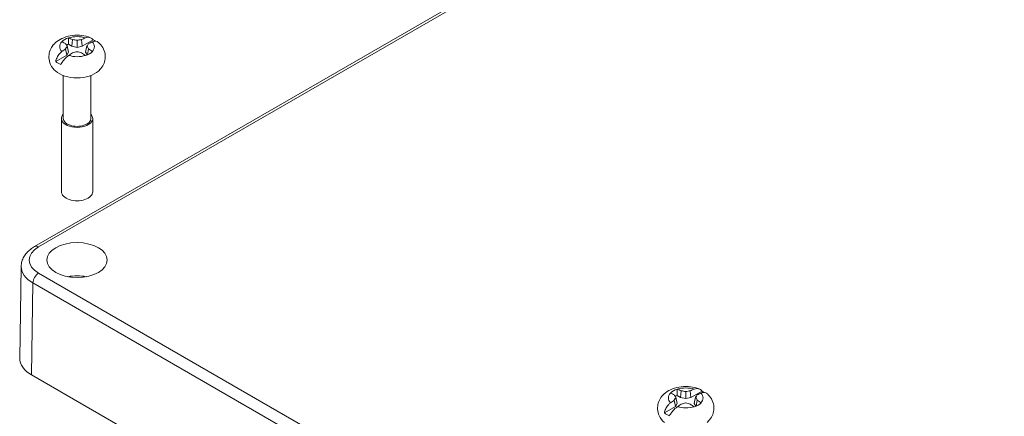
# Model space of a CAD drawing. Header units: millimetres. Extents: x 15 to 916, y 15 to 705.
# Tile 15 of 17: x 634 to 736, y 568 to 609. Entities that reach past the tile are written whole.
import ezdxf

# ---------------------------------------------------------------- set-up
doc = ezdxf.new("R2010")
doc.units = ezdxf.units.MM
doc.header["$LTSCALE"] = 3.333333
doc.layers.add('Visible (ANSI)', color=7, linetype='Continuous', lineweight=9)
doc.layers.add('Visible Narrow (ANSI)', color=7, linetype='Continuous', lineweight=9)

msp = doc.modelspace()

# ---------------------------------------------------------------- linework, layer by layer
at = {"layer": 'Visible (ANSI)'}
for p, q in [((635.6342, 585.4474), (735.6638, 643.1995)), ((639.563, 606.8958), (639.4883, 606.1991)), ((640.4996, 606.896), (640.5743, 606.1994)), ((641.7148, 606.8583), (640.5743, 606.1994)), ((638.8428, 605.9387), (638.9602, 605.2667)), ((639.0081, 606.2276), (639.1568, 605.5803)), ((639.1328, 606.4042), (639.4883, 606.1991)), ((639.4883, 606.1991), (640.0314, 606.0856)), ((640.0313, 606.8188), (640.0314, 606.0856)), ((640.0314, 606.0856), (640.5743, 606.1994)), ((641.0554, 606.2281), (640.9066, 605.5807)), ((641.2211, 605.9393), (641.1126, 605.3182)), ((637.8197, 604.6078), (638.9602, 605.2667)), ((638.9602, 605.2667), (639.1568, 605.5803)), ((640.9066, 605.5807), (641.0802, 605.3046)), ((638.6026, 603.1731), (638.6026, 598.7219)), ((641.4609, 603.1731), (641.4609, 598.7219)), ((638.4151, 598.7219), (638.4151, 591.1217)), ((641.6484, 598.7219), (641.6484, 591.1217)), ((634.0974, 573.8601), (634.2415, 583.3943)), ((635.3176, 572.1382), (700.1359, 534.7153)), ((702.6138, 570.4938), (702.5391, 569.7971)), ((703.0821, 570.4167), (703.0821, 569.6834)), ((703.5504, 570.4938), (703.6251, 569.7971)), ((704.766, 570.4558), (703.6251, 569.7971)), ((701.893, 569.5368), (702.0103, 568.8648)), ((702.0103, 568.8648), (702.2072, 569.1783)), ((702.0585, 569.8257), (702.2072, 569.1783)), ((702.1837, 570.0023), (702.5391, 569.7971)), ((702.5391, 569.7971), (703.0821, 569.6834)), ((703.0821, 569.6834), (703.6251, 569.7971)), ((704.1057, 569.8257), (703.957, 569.1783)), ((703.957, 569.1783), (704.1303, 568.9024)), ((704.2712, 569.5368), (704.1628, 568.916)), ((700.8694, 568.2061), (702.0103, 568.8648))]:
    msp.add_line(p, q, dxfattribs=at)
for centre, major_axis, ratio, start_param, end_param in [((640.0317, 606.1571), (-1.8109, 0), 0.57735027, 5.21934963, 5.77701399), ((638.8205, 595.2138), (4.5053, -12.0424), 0.6690592, 2.55121044, 2.59458323), ((639.5964, 595.157), (9.8194, -8.3809), 0.856312, 2.16617588, 2.20469294), ((640.468, 595.1572), (9.8087, 8.3934), 0.85609568, 0.93595138, 0.97446844), ((641.244, 595.2144), (4.4974, 12.0454), 0.6686104, 0.54670591, 0.59007871), ((640.0317, 605.5805), (2.7805, 0), 0.57735027, 0.80695415, 0.92066974), ((641.243, 596.6136), (-7.9172, 10.1309), 0.46854755, 5.51556059, 5.55893339), ((641.244, 595.2144), (4.4974, 12.0454), 0.6686104, 0.77263519, 0.81600799), ((641.2336, 596.103), (-4.402, 12.136), 0.17409853, 5.63312853, 5.67164559), ((641.234, 595.5998), (0.721, 12.8895), 0.37401348, 0.62265174, 0.66116879), ((640.0317, 605.5805), (1.6864, 0), 0.57735027, 2.13301912, 2.27114947), ((638.8295, 596.1024), (-4.396, -12.1381), 0.17350184, 3.75290937, 3.79142643), ((638.8299, 595.5992), (0.727, -12.8892), 0.37461017, 2.48038488, 2.51890194), ((638.8195, 596.6131), (-7.9105, -10.1362), 0.46809876, 3.86539561, 3.90876841), ((638.8205, 595.2138), (4.5053, -12.0424), 0.6690592, 2.32528116, 2.36865396), ((638.8195, 596.6131), (-7.9105, -10.1362), 0.46809876, 4.09132489, 4.13469769), ((639.5955, 596.545), (-11.5611, -5.7445), 0.65558404, 4.36155974, 4.4000768), ((640.467, 596.5452), (-11.5666, 5.7335), 0.65580036, 5.02393655, 5.06245361), ((641.243, 596.6136), (-7.9172, 10.1309), 0.46854755, 5.28963131, 5.33300411), ((640.0317, 606.1571), (1.8109, 0), 0.57735027, 5.21934963, 5.77701399), ((640.0317, 605.5805), (-2.7805, 0), 0.57735027, 0.65091592, 0.92066974), ((640.0317, 604.4578), (-2.6446, 0), 0.57735027, 0.57934176, 2.56225089), ((640.0317, 598.7219), (1.6167, 0), 0.57735027, 2.655191, 6.76958696), ((640.0317, 598.7219), (1.4292, 0), 0.57735027, 3.14159265, 6.28318531), ((640.0317, 591.1217), (1.6167, 0), 0.57735027, 3.14159265, 6.28318531), ((640.0317, 580.6433), (-3.0523, 0), 0.57735027, 4.40387101, 5.02090695), ((638.2642, 573.8392), (-4.167, 0), 0.5773063, 6.27445933, 7.06854539), ((703.0821, 569.755), (-1.8109, 0), 0.57735027, 5.21895496, 5.77661932), ((704.2939, 560.2112), (-7.9138, 10.1335), 0.4683232, 5.51578513, 5.55915793), ((701.8703, 558.812), (4.5013, -12.0439), 0.66883484, 2.55136228, 2.59473507), ((702.6463, 558.7549), (9.814, -8.3871), 0.8562039, 2.16665026, 2.20516732), ((703.5179, 558.7549), (9.814, 8.3871), 0.8562039, 0.93642534, 0.97494239), ((704.2939, 558.812), (4.5013, 12.0439), 0.66883484, 0.54685758, 0.59023037), ((701.8703, 560.2112), (-7.9138, -10.1335), 0.4683232, 3.86562003, 3.90899283), ((703.0821, 569.1783), (2.7805, 0), 0.57735027, 0.80654363, 0.92027507), ((704.2939, 558.812), (4.5013, 12.0439), 0.66883484, 0.77278686, 0.81615965), ((704.2841, 559.7005), (-4.399, 12.1371), 0.1738002, 5.63324007, 5.67175713), ((704.2841, 559.1973), (0.724, 12.8894), 0.37431185, 0.62267118, 0.66118824), ((703.0821, 569.1783), (1.6864, 0), 0.57735027, 2.13262446, 2.27101301), ((701.8703, 560.2112), (-7.9138, -10.1335), 0.4683232, 4.09154931, 4.13492211), ((702.6463, 560.1429), (-11.5639, -5.739), 0.65569226, 4.36194198, 4.40045903), ((703.5179, 560.1429), (-11.5639, 5.739), 0.65569226, 5.02431893, 5.06283599), ((704.2939, 560.2112), (-7.9138, 10.1335), 0.4683232, 5.28985585, 5.33322865), ((703.0821, 569.755), (1.8109, 0), 0.57735027, 5.21895496, 5.77661932), ((701.8801, 559.7005), (-4.399, -12.1371), 0.1738002, 3.75302083, 3.79153789), ((701.8801, 559.1973), (0.724, -12.8894), 0.37431185, 2.48040441, 2.51892147), ((701.8703, 558.812), (4.5013, -12.0439), 0.66883484, 2.325433, 2.3688058), ((703.0821, 569.1783), (-2.7805, 0), 0.57735027, 0.65052126, 0.92027507)]:
    msp.add_ellipse(centre, major_axis=major_axis, ratio=ratio, start_param=start_param, end_param=end_param, dxfattribs=at)
msp.add_ellipse((640.0317, 584.0454), major_axis=(-3.125, 0), ratio=0.57735027, dxfattribs=at)
for points, knots in [([(637.8187, 603.6219), (637.612, 603.8043), (637.4214, 604.0356), (637.194, 604.5292), (637.1316, 604.7633), (637.106, 605.2161), (637.1322, 605.4314), (637.2518, 605.8387), (637.3472, 606.0282), (637.5973, 606.3904), (637.7592, 606.5522), (638.1551, 606.8618), (638.3968, 606.991), (638.9418, 607.2051), (639.2495, 607.2775), (639.8753, 607.3503), (640.1934, 607.3501), (640.8203, 607.2763), (641.1291, 607.2032), (641.4265, 607.0853), (641.4277, 607.0848), (641.429, 607.0843)], [3.34804372, 3.34804372, 3.34804372, 3.34804372, 3.66754448, 3.66754448, 3.89479513, 3.89479513, 4.09522122, 4.09522122, 4.30670297, 4.30670297, 4.56333571, 4.56333571, 4.90052557, 4.90052557, 5.29919408, 5.29919408, 5.69936144, 5.69936144, 6.09955869, 6.09955869, 6.10126477, 6.10126477, 6.10126477, 6.10126477]), ([(640.9097, 607.0716), (640.991, 607.103), (641.0744, 607.1213), (641.2641, 607.1345), (641.3955, 607.1072), (641.5726, 607.0114), (641.6537, 606.9412), (641.7148, 606.8583)], [0.738553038, 0.738553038, 0.738553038, 0.738553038, 0.776114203, 0.776114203, 0.835953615, 0.835953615, 0.883958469, 0.883958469, 0.883958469, 0.883958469]), ([(642.1539, 606.6691), (642.1388, 606.6813), (642.123, 606.6919), (642.0371, 606.7371), (641.9324, 606.7489), (641.7678, 606.7213), (641.6921, 606.6985), (641.6149, 606.6648)], [0.103604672, 0.103604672, 0.103604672, 0.103604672, 0.117567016, 0.117567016, 0.177406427, 0.177406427, 0.214967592, 0.214967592, 0.214967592, 0.214967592]), ([(642.1541, 606.6695), (642.314, 606.5417), (642.4652, 606.3889), (642.7247, 606.0187), (642.8321, 605.7995), (642.9454, 605.3469), (642.9615, 605.1206), (642.913, 604.6899), (642.852, 604.4866), (642.6696, 604.101), (642.5428, 603.9248), (642.3522, 603.7211), (642.2992, 603.6699), (642.2448, 603.6219)], [0.16033661, 0.16033661, 0.16033661, 0.16033661, 0.40129621, 0.40129621, 0.6422558, 0.6422558, 0.8506663, 0.8506663, 1.05238294, 1.05238294, 1.28103901, 1.28103901, 1.36513459, 1.36513459, 1.36513459, 1.36513459]), ([(637.8197, 604.6078), (637.8505, 604.7449), (637.9019, 604.893), (638.0285, 605.1641), (638.133, 605.3267), (638.2968, 605.5168), (638.3719, 605.5898), (638.4486, 605.6495)], [0.069565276, 0.069565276, 0.069565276, 0.069565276, 0.118136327, 0.118136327, 0.177695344, 0.177695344, 0.214972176, 0.214972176, 0.214972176, 0.214972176]), ([(639.1537, 605.2427), (639.0725, 605.1849), (638.9891, 605.1157), (638.7994, 604.9386), (638.6679, 604.7904), (638.4909, 604.5494), (638.4098, 604.4206), (638.3487, 604.3026)], [0.738553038, 0.738553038, 0.738553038, 0.738553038, 0.776114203, 0.776114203, 0.835953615, 0.835953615, 0.883958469, 0.883958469, 0.883958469, 0.883958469]), ([(634.2415, 583.3943), (634.2441, 583.5687), (634.2706, 583.7424), (634.3661, 584.0755), (634.4349, 584.2346), (634.6053, 584.5322), (634.7068, 584.6707), (634.9347, 584.9267), (635.0611, 585.0443), (635.3336, 585.2601), (635.4798, 585.3583), (635.6342, 585.4474)], [0.008725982, 0.008725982, 0.008725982, 0.008725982, 0.164052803, 0.164052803, 0.319379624, 0.319379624, 0.474706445, 0.474706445, 0.630033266, 0.630033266, 0.785360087, 0.785360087, 0.785360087, 0.785360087]), ([(700.8691, 567.2197), (700.6624, 567.4021), (700.4717, 567.6334), (700.2444, 568.1271), (700.1819, 568.3611), (700.1564, 568.8139), (700.1826, 569.0292), (700.3021, 569.4366), (700.3976, 569.6261), (700.6477, 569.9883), (700.8095, 570.1501), (701.2055, 570.4597), (701.4472, 570.5888), (701.9922, 570.803), (702.2999, 570.8753), (702.9257, 570.9482), (703.2437, 570.948), (703.8706, 570.8742), (704.1794, 570.801), (704.4771, 570.6831), (704.4787, 570.6825), (704.4803, 570.6818)], [3.34764905, 3.34764905, 3.34764905, 3.34764905, 3.66714981, 3.66714981, 3.89440047, 3.89440047, 4.09482656, 4.09482656, 4.30630831, 4.30630831, 4.56294104, 4.56294104, 4.90013091, 4.90013091, 5.29879941, 5.29879941, 5.69896677, 5.69896677, 6.09916403, 6.09916403, 6.10128383, 6.10128383, 6.10128383, 6.10128383]), ([(703.9607, 570.6692), (704.042, 570.7006), (704.1255, 570.7189), (704.3152, 570.732), (704.4467, 570.7048), (704.6238, 570.6089), (704.7049, 570.5387), (704.766, 570.4558)], [0.738553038, 0.738553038, 0.738553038, 0.738553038, 0.776114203, 0.776114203, 0.835953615, 0.835953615, 0.883958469, 0.883958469, 0.883958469, 0.883958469]), ([(705.2049, 570.2664), (705.1899, 570.2787), (705.174, 570.2892), (705.088, 570.3345), (704.9833, 570.3463), (704.8186, 570.3187), (704.7428, 570.296), (704.6656, 570.2623)], [0.103567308, 0.103567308, 0.103567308, 0.103567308, 0.117567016, 0.117567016, 0.177406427, 0.177406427, 0.214967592, 0.214967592, 0.214967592, 0.214967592]), ([(705.2052, 570.2667), (705.365, 570.1389), (705.5162, 569.9861), (705.7754, 569.6159), (705.8827, 569.3967), (705.9959, 568.944), (706.0118, 568.7178), (705.9632, 568.2872), (705.9021, 568.0838), (705.7196, 567.6983), (705.5928, 567.5221), (705.4023, 567.3187), (705.3494, 567.2676), (705.2951, 567.2197)], [0.16030693, 0.16030693, 0.16030693, 0.16030693, 0.40119353, 0.40119353, 0.64208013, 0.64208013, 0.85046508, 0.85046508, 1.05219202, 1.05219202, 1.28089103, 1.28089103, 1.36473993, 1.36473993, 1.36473993, 1.36473993]), ([(700.8694, 568.2061), (700.9002, 568.3432), (700.9517, 568.4914), (701.0784, 568.7624), (701.1828, 568.925), (701.3468, 569.115), (701.4219, 569.188), (701.4986, 569.2477)], [0.069565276, 0.069565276, 0.069565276, 0.069565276, 0.118136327, 0.118136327, 0.177695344, 0.177695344, 0.214972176, 0.214972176, 0.214972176, 0.214972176]), ([(702.2035, 568.8407), (702.1222, 568.783), (702.0387, 568.7138), (701.849, 568.5368), (701.7175, 568.3886), (701.5404, 568.1476), (701.4593, 568.0188), (701.3982, 567.9008)], [0.738553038, 0.738553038, 0.738553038, 0.738553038, 0.776114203, 0.776114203, 0.835953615, 0.835953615, 0.883958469, 0.883958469, 0.883958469, 0.883958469])]:
    msp.add_open_spline(points, degree=3, knots=knots, dxfattribs=at)
for points, degree in [([(639.1525, 607.0712), (639.1414, 606.7287), (639.1328, 606.4042)], 2), ([(639.1633, 607.0669), (639.1597, 607.0683), (639.1561, 607.0698), (639.1525, 607.0712)], 3), ([(640.9097, 607.0716), (640.9061, 607.0702), (640.9025, 607.0687), (640.8989, 607.0673)], 3), ([(638.4479, 606.664), (638.4513, 606.6625), (638.4548, 606.661), (638.4582, 606.6595)], 3), ([(641.6046, 606.6602), (641.608, 606.6617), (641.6115, 606.6633), (641.6149, 606.6648)], 3), ([(638.4589, 605.6574), (638.4554, 605.6548), (638.452, 605.6522), (638.4486, 605.6495)], 3), ([(639.1537, 605.2427), (639.1574, 605.2452), (639.161, 605.2478), (639.1646, 605.2503)], 3), ([(640.9002, 605.2507), (640.9038, 605.2482), (640.9074, 605.2456), (640.911, 605.2431)], 3), ([(641.6156, 605.6502), (641.6122, 605.6529), (641.6087, 605.6555), (641.6053, 605.6581)], 3), ([(701.4986, 570.2623), (701.502, 570.2608), (701.5055, 570.2592), (701.5089, 570.2577)], 3), ([(702.2035, 570.6692), (702.1923, 570.3268), (702.1837, 570.0023)], 2), ([(702.2143, 570.665), (702.2107, 570.6664), (702.2071, 570.6678), (702.2035, 570.6692)], 3), ([(703.9607, 570.6692), (703.9571, 570.6678), (703.9535, 570.6664), (703.9499, 570.665)], 3), ([(704.6553, 570.2577), (704.6587, 570.2592), (704.6622, 570.2608), (704.6656, 570.2623)], 3), ([(701.5089, 569.2556), (701.5055, 569.253), (701.502, 569.2504), (701.4986, 569.2477)], 3), ([(704.6656, 569.2477), (704.6622, 569.2504), (704.6587, 569.253), (704.6553, 569.2556)], 3), ([(702.2035, 568.8407), (702.2071, 568.8433), (702.2107, 568.8459), (702.2143, 568.8484)], 3), ([(703.9499, 568.8484), (703.9535, 568.8459), (703.9571, 568.8433), (703.9607, 568.8407)], 3)]:
    msp.add_open_spline(points, degree=degree, dxfattribs=at)
at = {"layer": 'Visible Narrow (ANSI)'}
for p, q in [((636.0509, 585.4061), (736.0805, 643.1583)), ((700.7252, 545.3449), (636.0509, 582.6846)), ((635.3176, 572.1382), (635.4617, 581.6699)), ((635.4617, 581.6699), (700.1359, 544.3302))]:
    msp.add_line(p, q, dxfattribs=at)
for centre, major_axis, ratio, start_param, end_param in [((640.0317, 606.1588), (1.7967, 0), 0.57735027, 1.06710694, 2.07527505), ((640.0317, 606.1588), (-1.7967, 0), 0.57735027, 5.77949592, 6.78766403), ((640.0317, 606.1588), (1.7967, 0), 0.57735027, 5.77949592, 6.78766403), ((640.0317, 606.1588), (-1.7967, 0), 0.57735027, 1.06710694, 2.07527505), ((636.0509, 584.7257), (-0.4167, 0.7217), 0.57735027, 5.49778714, 6.28318531), ((638.4082, 584.0454), (-3.3336, 0), 0.5773063, 5.49782522, 7.06854539), ((638.4082, 583.3649), (-4.1669, 0.0126), 0.57732037, 6.27620431, 7.07029038), ((636.0509, 582.0042), (0.4167, 0.7217), 0.57735027, 0.78539816, 2.34746784), ((703.0821, 569.7567), (-1.7967, 0), 0.57735027, 5.77910125, 6.78726936), ((703.0821, 569.7567), (1.7967, 0), 0.57735027, 1.06671227, 2.07488038), ((703.0821, 569.7567), (1.7967, 0), 0.57735027, 5.77910125, 6.78726936), ((703.0821, 569.7567), (-1.7967, 0), 0.57735027, 1.06671227, 2.07488038)]:
    msp.add_ellipse(centre, major_axis=major_axis, ratio=ratio, start_param=start_param, end_param=end_param, dxfattribs=at)

doc.saveas('drawing.dxf')
